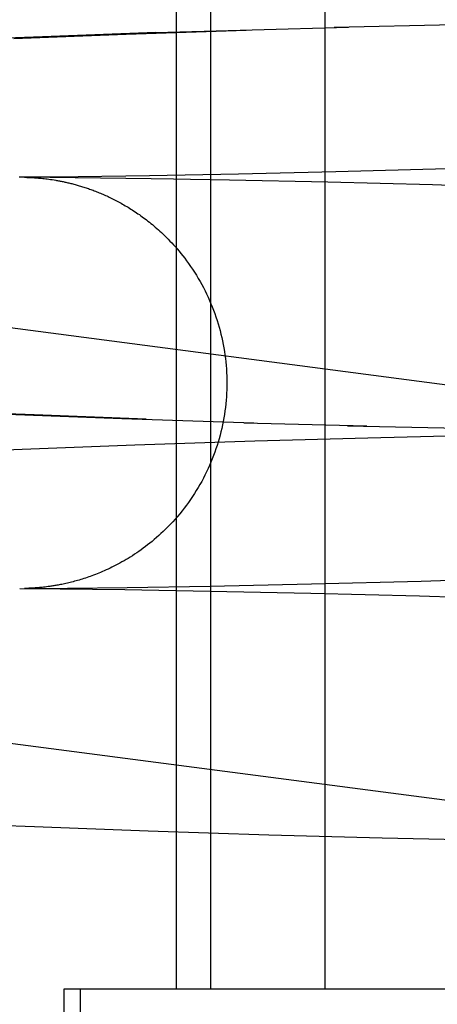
# Model space of a CAD drawing. Header units: inches. Extents: x 0 to 248, y 0 to 160.
# Tile 45 of 82: x 81.5203 to 81.5598, y 82.6689 to 82.7621. Entities that reach past the tile are written whole.
import ezdxf

# ---------------------------------------------------------------- set-up
doc = ezdxf.new("R2010")
doc.units = ezdxf.units.IN
doc.header["$LTSCALE"] = 13.627625
doc.header["$MEASUREMENT"] = 0
doc.linetypes.add('HIDDEN', pattern=[0.2, 0.1, -0.1])
doc.layers.add('DEFAULT_2', color=8, linetype='HIDDEN')

msp = doc.modelspace()

# ---------------------------------------------------------------- linework, layer by layer
at = {"layer": 'DEFAULT_2', "color": 8, "linetype": 'HIDDEN'}
for p, q in [((81.535108, 82.670359), (81.535108, 82.826609)), ((81.538342, 82.670359), (81.538342, 82.826609)), ((81.549178, 82.670359), (81.549178, 82.826609)), ((81.533159, 82.760898), (81.55139, 82.761431)), ((81.550014, 82.761416), (81.561426, 82.761681)), ((81.522402, 82.760505), (81.511287, 82.760048)), ((81.519694, 82.760359), (81.530343, 82.760766)), ((81.533159, 82.760898), (81.522402, 82.760505)), ((81.530343, 82.760766), (81.541704, 82.761148)), ((81.377162, 82.751608), (81.581122, 82.72488)), ((81.54096, 82.747503), (81.532541, 82.747352)), ((81.550192, 82.74771), (81.54096, 82.747503)), ((81.560794, 82.747995), (81.550192, 82.74771)), ((81.520671, 82.747215), (81.520214, 82.747211)), ((81.525793, 82.747262), (81.520671, 82.747215)), ((81.532711, 82.747071), (81.52071, 82.747207)), ((81.520719, 82.747207), (81.520777, 82.747206)), ((81.520785, 82.747205), (81.520858, 82.747204)), ((81.520858, 82.747204), (81.520931, 82.747202)), ((81.520948, 82.747201), (81.521048, 82.747198)), ((81.521048, 82.747198), (81.521145, 82.747195)), ((81.521145, 82.747195), (81.521255, 82.74719)), ((81.521255, 82.74719), (81.521345, 82.747186)), ((81.521345, 82.747186), (81.521445, 82.74718)), ((81.521445, 82.74718), (81.521558, 82.747174)), ((81.521558, 82.747174), (81.521643, 82.747168)), ((81.521643, 82.747168), (81.521735, 82.747162)), ((81.521735, 82.747162), (81.521835, 82.747155)), ((81.521835, 82.747155), (81.52194, 82.747147)), ((81.52194, 82.747147), (81.522052, 82.747137)), ((81.522052, 82.747137), (81.522171, 82.747127)), ((81.522171, 82.747127), (81.522299, 82.747114)), ((81.522299, 82.747114), (81.522434, 82.7471)), ((81.522434, 82.7471), (81.522575, 82.747085)), ((81.522575, 82.747085), (81.522721, 82.747068)), ((81.522721, 82.747068), (81.522871, 82.747049)), ((81.522871, 82.747049), (81.523025, 82.747028)), ((81.523025, 82.747028), (81.523182, 82.747006)), ((81.523182, 82.747006), (81.523343, 82.746982)), ((81.523343, 82.746982), (81.523507, 82.746956)), ((81.532541, 82.747352), (81.525793, 82.747262)), ((81.534826, 82.747037), (81.532711, 82.747071)), ((81.536417, 82.74701), (81.534826, 82.747037)), ((81.540117, 82.746942), (81.536417, 82.74701)), ((81.549438, 82.746741), (81.540117, 82.746942)), ((81.559333, 82.746484), (81.549438, 82.746741)), ((81.570076, 82.746158), (81.559333, 82.746484)), ((81.521628, 82.724704), (81.510706, 82.725164)), ((81.519076, 82.724767), (81.529927, 82.724356)), ((81.53224, 82.724307), (81.521628, 82.724704)), ((81.529927, 82.724356), (81.542432, 82.72397)), ((81.541477, 82.723973), (81.553137, 82.723663)), ((81.551307, 82.72369), (81.563055, 82.723423)), ((81.531155, 82.721862), (81.542507, 82.72224)), ((81.542507, 82.72224), (81.55321, 82.722546)), ((81.55321, 82.722546), (81.566067, 82.722848)), ((81.509551, 82.720991), (81.520502, 82.721458)), ((81.520502, 82.721458), (81.531155, 82.721862)), ((81.372167, 82.712929), (81.58997, 82.684387)), ((81.558275, 82.708975), (81.568921, 82.709293)), ((81.520258, 82.708277), (81.524079, 82.708245)), ((81.520883, 82.708285), (81.520698, 82.708281)), ((81.520702, 82.708282), (81.524776, 82.708316)), ((81.520723, 82.708282), (81.520719, 82.708282)), ((81.520921, 82.708286), (81.520847, 82.708284)), ((81.521015, 82.708289), (81.520921, 82.708286)), ((81.521108, 82.708292), (81.521037, 82.70829)), ((81.521214, 82.708297), (81.521108, 82.708292)), ((81.5213, 82.708301), (81.521214, 82.708297)), ((81.521395, 82.708305), (81.5213, 82.708301)), ((81.521502, 82.708311), (81.521395, 82.708305)), ((81.521624, 82.708319), (81.521502, 82.708311)), ((81.521714, 82.708325), (81.521624, 82.708319)), ((81.52181, 82.708332), (81.521714, 82.708325)), ((81.521913, 82.70834), (81.52181, 82.708332)), ((81.522022, 82.708348), (81.521913, 82.70834)), ((81.522136, 82.708359), (81.522022, 82.708348)), ((81.522256, 82.70837), (81.522136, 82.708359)), ((81.522382, 82.708382), (81.522256, 82.70837)), ((81.522515, 82.708397), (81.522382, 82.708382)), ((81.522655, 82.708413), (81.522515, 82.708397)), ((81.522802, 82.708431), (81.522655, 82.708413)), ((81.522958, 82.708451), (81.522802, 82.708431)), ((81.523122, 82.708474), (81.522958, 82.708451)), ((81.524079, 82.708245), (81.530212, 82.708171)), ((81.524776, 82.708316), (81.530423, 82.708384)), ((81.530423, 82.708384), (81.538289, 82.708512)), ((81.538289, 82.708512), (81.547885, 82.708711)), ((81.547885, 82.708711), (81.558275, 82.708975)), ((81.530212, 82.708171), (81.538294, 82.708037)), ((81.538294, 82.708037), (81.547825, 82.707835)), ((81.547825, 82.707835), (81.558109, 82.70757)), ((81.558109, 82.70757), (81.568614, 82.707252)), ((81.510552, 82.686191), (81.521667, 82.685731)), ((81.521667, 82.685731), (81.532432, 82.685335)), ((81.532432, 82.685335), (81.543858, 82.684967)), ((81.543858, 82.684967), (81.554589, 82.684671)), ((81.554589, 82.684671), (81.564496, 82.684442)), ((81.52444, 82.670359), (81.52444, 82.295359)), ((82.002036, 82.670359), (81.524441, 82.670359)), ((81.525995, 82.670359), (81.525995, 82.295359))]:
    msp.add_line(p, q, dxfattribs=at)
for points in [[(81.523507, 82.746956), (81.523673, 82.746928), (81.523757, 82.746913), (81.523842, 82.746898), (81.523928, 82.746883), (81.524014, 82.746866), (81.524101, 82.74685), (81.524188, 82.746832), (81.524276, 82.746815), (81.524365, 82.746796), (81.524454, 82.746777), (81.524545, 82.746758), (81.524636, 82.746738), (81.524727, 82.746717), (81.52482, 82.746695), (81.524914, 82.746673), (81.525008, 82.74665), (81.525103, 82.746627), (81.5252, 82.746602), (81.525297, 82.746577), (81.525396, 82.746551), (81.525495, 82.746525), (81.525595, 82.746497), (81.525696, 82.746469), (81.525799, 82.746439), (81.525902, 82.746409), (81.526006, 82.746378), (81.526111, 82.746346), (81.526217, 82.746313), (81.526323, 82.746279), (81.526431, 82.746244), (81.526539, 82.746209), (81.526648, 82.746172), (81.526758, 82.746134), (81.526869, 82.746096), (81.52698, 82.746056), (81.527093, 82.746015), (81.527206, 82.745973), (81.52732, 82.74593), (81.527434, 82.745886), (81.52755, 82.745841), (81.527666, 82.745795), (81.527782, 82.745747), (81.5279, 82.745698), (81.528018, 82.745648), (81.528137, 82.745597), (81.528257, 82.745545), (81.528377, 82.745491), (81.528498, 82.745436), (81.52862, 82.74538), (81.528742, 82.745323), (81.528865, 82.745264), (81.528988, 82.745204), (81.529113, 82.745142), (81.529237, 82.745079), (81.529363, 82.745014), (81.529489, 82.744948), (81.529616, 82.744881), (81.529743, 82.744812), (81.529871, 82.744741), (81.529999, 82.744669), (81.530128, 82.744595), (81.530258, 82.744519), (81.530388, 82.744442), (81.530519, 82.744363), (81.53065, 82.744283), (81.530782, 82.7442), (81.530914, 82.744116), (81.531047, 82.74403), (81.531181, 82.743942), (81.531314, 82.743852), (81.531449, 82.74376), (81.531584, 82.743667), (81.531719, 82.743571), (81.531855, 82.743473), (81.531991, 82.743373), (81.532128, 82.743271), (81.532265, 82.743166), (81.532402, 82.74306), (81.53254, 82.742951), (81.532678, 82.74284), (81.532817, 82.742726), (81.532957, 82.742609), (81.533098, 82.742488), (81.533241, 82.742364), (81.533387, 82.742235), (81.533534, 82.742102), (81.533685, 82.741963), (81.533838, 82.741818), (81.533995, 82.741667), (81.534154, 82.74151), (81.534318, 82.741345), (81.534484, 82.741173), (81.534652, 82.740995), (81.534823, 82.740809), (81.534995, 82.740617), (81.535168, 82.740418), (81.535343, 82.740212), (81.535519, 82.739999), (81.535697, 82.739776), (81.535877, 82.739543), (81.536062, 82.739297), (81.536249, 82.73904), (81.536438, 82.738771), (81.536626, 82.738493), (81.536809, 82.738211), (81.536989, 82.737925), (81.537163, 82.737636), (81.537332, 82.737345), (81.537495, 82.737052), (81.537653, 82.736756), (81.537806, 82.736458), (81.537954, 82.736157), (81.538097, 82.735853), (81.538234, 82.735546), (81.538367, 82.735237), (81.538494, 82.734926), (81.538615, 82.734613), (81.538731, 82.734298), (81.538842, 82.73398), (81.538947, 82.733661), (81.539046, 82.733341), (81.53914, 82.733018), (81.539229, 82.732695), (81.539311, 82.732369), (81.539389, 82.732043), (81.53946, 82.731715), (81.539526, 82.731386), (81.539586, 82.731055), (81.53964, 82.730724), (81.539689, 82.730392), (81.539732, 82.730059), (81.539769, 82.729726), (81.5398, 82.729391), (81.539826, 82.729057), (81.539846, 82.728722), (81.53986, 82.728387), (81.539868, 82.728051), (81.53987, 82.727744)], [(81.53987, 82.727744), (81.539868, 82.727434), (81.53986, 82.727098), (81.539845, 82.726763), (81.539826, 82.726427), (81.5398, 82.726092), (81.539768, 82.725757), (81.539731, 82.725423), (81.539688, 82.72509), (81.539639, 82.724757), (81.539585, 82.724426), (81.539524, 82.724095), (81.539458, 82.723765), (81.539387, 82.723437), (81.539309, 82.72311), (81.539226, 82.722784), (81.539137, 82.722459), (81.539043, 82.722137), (81.538943, 82.721816), (81.538838, 82.721496), (81.538727, 82.721179), (81.53861, 82.720863), (81.538489, 82.72055), (81.538361, 82.720238), (81.538229, 82.719929), (81.538091, 82.719623), (81.537948, 82.719318), (81.537799, 82.719017), (81.537645, 82.718717), (81.537487, 82.718421), (81.537323, 82.718127), (81.537154, 82.717836), (81.536979, 82.717548), (81.5368, 82.717263), (81.536616, 82.716981), (81.536427, 82.716702), (81.536233, 82.716427), (81.536036, 82.716155), (81.535833, 82.715887), (81.535625, 82.715623), (81.535413, 82.71536), (81.535193, 82.7151), (81.53497, 82.714843), (81.534743, 82.714592), (81.534515, 82.714348), (81.53429, 82.714115), (81.534068, 82.713892), (81.533848, 82.71368), (81.533632, 82.713476), (81.533418, 82.713281), (81.533205, 82.713093), (81.532994, 82.712911), (81.532785, 82.712736), (81.532575, 82.712566), (81.532366, 82.712401), (81.532158, 82.712241), (81.531951, 82.712086), (81.531744, 82.711935), (81.531538, 82.71179), (81.531333, 82.711649), (81.53113, 82.711512), (81.530927, 82.711381), (81.530726, 82.711253), (81.530527, 82.71113), (81.530329, 82.711011), (81.530133, 82.710896), (81.529938, 82.710785), (81.529745, 82.710678), (81.529554, 82.710575), (81.529364, 82.710475), (81.529177, 82.710379), (81.528991, 82.710286), (81.528807, 82.710197), (81.528625, 82.710111), (81.528446, 82.710028), (81.528268, 82.709949), (81.528093, 82.709872), (81.527921, 82.709799), (81.527752, 82.709729), (81.527585, 82.709662), (81.527421, 82.709597), (81.52726, 82.709535), (81.527101, 82.709476), (81.526944, 82.709419), (81.526789, 82.709365), (81.526636, 82.709312), (81.526484, 82.709261), (81.526334, 82.709212), (81.526184, 82.709165), (81.526036, 82.70912), (81.52589, 82.709076), (81.525744, 82.709033), (81.5256, 82.708993), (81.525457, 82.708954), (81.525316, 82.708916), (81.525177, 82.70888), (81.525039, 82.708845), (81.524902, 82.708812), (81.524768, 82.708781), (81.524635, 82.708751), (81.524504, 82.708722), (81.524375, 82.708694), (81.524248, 82.708668), (81.524125, 82.708643), (81.524007, 82.708621), (81.523894, 82.708599), (81.523785, 82.70858), (81.523681, 82.708562), (81.523581, 82.708545), (81.523483, 82.708529), (81.523389, 82.708514), (81.523297, 82.708499), (81.523208, 82.708486), (81.523122, 82.708474)]]:
    msp.add_lwpolyline(points, dxfattribs=at)

doc.saveas('drawing.dxf')
